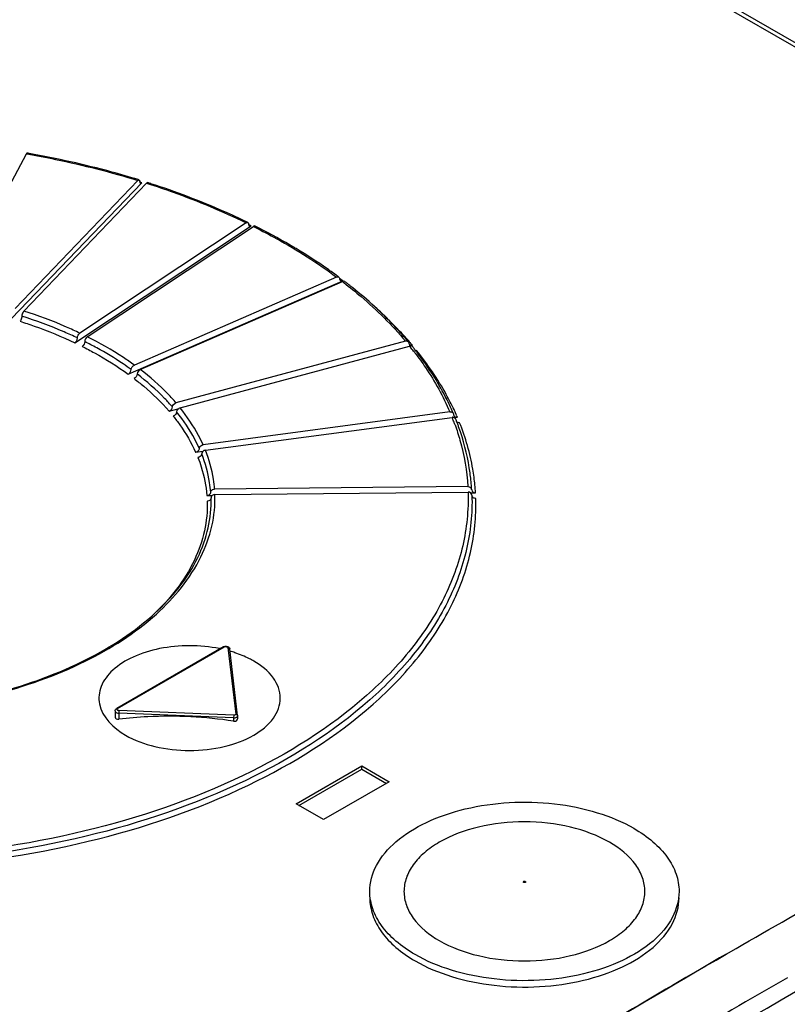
# Model space of a CAD drawing. Header units: inches. Extents: x 0 to 117, y 0 to 83.
# Tile 45 of 83: x 92.437 to 93.219, y 33.283 to 34.286. Entities that reach past the tile are written whole.
import ezdxf

# ---------------------------------------------------------------- set-up
doc = ezdxf.new("R2010")
doc.units = ezdxf.units.IN
doc.header["$LTSCALE"] = 6.431102
doc.header["$MEASUREMENT"] = 0
doc.layers.get('0').update_dxf_attribs({"linetype": 'CONTINUOUS'})

msp = doc.modelspace()

# ---------------------------------------------------------------- linework, layer by layer
at = {"color": 7, "linetype": 'CONTINUOUS'}
for p, q in [((94.0339, 33.796), (91.7065, 35.1396)), ((94.0254, 33.7963), (91.7064, 35.1352)), ((92.3681, 34.0066), (92.4435, 34.149)), ((92.4435, 34.149), (92.4441, 34.1489)), ((92.4284, 33.9811), (92.5611, 34.1193)), ((92.5572, 34.1217), (92.4322, 33.9915)), ((92.4409, 33.9888), (92.5659, 34.119)), ((92.5584, 34.1223), (92.5575, 34.1226)), ((92.5601, 34.1196), (92.559, 34.1199)), ((92.5592, 34.1205), (92.5592, 34.1196)), ((92.5592, 34.1196), (92.5595, 34.119)), ((92.5595, 34.119), (92.5599, 34.1187)), ((92.5611, 34.1193), (92.5601, 34.1196)), ((92.5659, 34.119), (92.5668, 34.1187)), ((92.4929, 33.9564), (92.6725, 34.0757)), ((92.6673, 34.0787), (92.4981, 33.9663)), ((92.5056, 33.9626), (92.6748, 34.075)), ((92.669, 34.079), (92.6677, 34.0796)), ((92.6712, 34.0763), (92.6698, 34.077)), ((92.6699, 34.0772), (92.67, 34.0763)), ((92.6725, 34.0757), (92.6712, 34.0763)), ((92.6748, 34.075), (92.6761, 34.0743)), ((92.6806, 34.0732), (92.6793, 34.0739)), ((92.7594, 34.0234), (92.5535, 33.9338)), ((92.7618, 34.0233), (92.7622, 34.023)), ((92.5472, 33.9246), (92.7657, 34.0197)), ((92.5595, 33.9293), (92.7654, 34.0189)), ((92.7626, 34.0215), (92.7627, 34.0206)), ((92.7627, 34.0206), (92.7634, 34.0198)), ((92.8297, 33.9582), (92.5959, 33.8953)), ((92.6002, 33.8902), (92.8339, 33.9531)), ((92.8332, 33.956), (92.8335, 33.9549)), ((92.835, 33.9532), (92.8368, 33.9537)), ((92.8359, 33.9548), (92.8352, 33.9556)), ((92.841, 33.9486), (92.84, 33.9484)), ((92.5888, 33.8869), (92.5991, 33.8897)), ((92.8749, 33.886), (92.6236, 33.8526)), ((92.8785, 33.8844), (92.8787, 33.8833)), ((92.8787, 33.8833), (92.8789, 33.8823)), ((92.8789, 33.8823), (92.8794, 33.8816)), ((92.8809, 33.8843), (92.8805, 33.8852)), ((92.8813, 33.8834), (92.8809, 33.8843)), ((92.8817, 33.8826), (92.8813, 33.8834)), ((92.6259, 33.847), (92.8772, 33.8805)), ((92.8794, 33.8802), (92.8826, 33.8806)), ((92.8799, 33.8733), (92.8801, 33.8728)), ((92.6159, 33.8451), (92.6237, 33.8461)), ((92.6336, 33.8071), (92.6352, 33.8074)), ((92.8931, 33.81), (92.6352, 33.8074)), ((92.6355, 33.8018), (92.8934, 33.8044)), ((92.8959, 33.8036), (92.901, 33.8037)), ((92.897, 33.807), (92.8971, 33.8067)), ((92.8985, 33.8044), (92.9001, 33.8038)), ((92.6274, 33.8009), (92.6291, 33.8013)), ((92.6274, 33.8009), (92.633, 33.801)), ((92.6317, 33.7947), (92.6316, 33.7985)), ((92.9012, 33.798), (92.8998, 33.7982)), ((92.6444, 33.6468), (92.5355, 33.584)), ((92.5365, 33.5839), (92.6454, 33.6467)), ((92.6488, 33.646), (92.6568, 33.5784)), ((92.6587, 33.577), (92.6507, 33.6446)), ((92.534, 33.5815), (92.534, 33.5751)), ((92.5378, 33.5819), (92.5377, 33.5813)), ((92.6547, 33.5772), (92.5378, 33.5819)), ((92.5376, 33.5792), (92.5376, 33.5731)), ((92.6545, 33.5744), (92.5376, 33.5792)), ((92.6547, 33.5772), (92.6545, 33.5744)), ((92.6545, 33.5744), (92.6545, 33.5712)), ((92.656, 33.5774), (92.6547, 33.5772)), ((92.6587, 33.577), (92.6587, 33.5767)), ((92.6587, 33.5767), (92.6587, 33.5734)), ((92.7184, 33.4869), (92.7852, 33.5255)), ((92.7212, 33.4853), (92.7852, 33.5223)), ((92.7852, 33.5223), (92.7852, 33.5255)), ((92.7852, 33.5255), (92.813, 33.5094)), ((92.7852, 33.5223), (92.8102, 33.5078)), ((92.813, 33.5094), (92.7462, 33.4709)), ((92.7462, 33.4709), (92.7184, 33.4869)), ((93.1564, 33.3339), (93.1664, 33.3397))]:
    msp.add_line(p, q, dxfattribs=at)
for centre, radius, start, end in [((92.2685, 33.1543), 1.0108, 79.8715, 79.9899), ((92.5541, 34.1205), 0.00502, 359.97, 2.6659), ((92.3069, 33.3064), 0.8538, 72.0242, 72.2543), ((92.6661, 34.0772), 0.00375, 359.9662, 3.5887), ((92.3787, 33.4818), 0.664, 63.081, 63.3494), ((92.4002, 33.5228), 0.6177, 59.1965, 63.0094), ((92.4158, 33.5493), 0.587, 58.9963, 59.1781), ((92.4653, 33.6237), 0.4976, 53.4217, 53.6469), ((92.4669, 33.617), 0.5014, 53.4152, 53.8657), ((92.7669, 34.0154), 0.00381, 109.7091, 113.5359), ((92.4751, 33.6399), 0.4774, 52.31, 52.5439), ((92.7642, 34.0232), 0.00381, 289.7099, 293.5359), ((92.4754, 33.6371), 0.4808, 52.1422, 52.5428), ((92.478, 33.6404), 0.4766, 51.9085, 52.1419), ((92.4815, 33.6449), 0.4709, 51.286, 51.9092), ((92.3335, 33.6197), 0.3781, 61.2749, 63.36), ((92.5626, 33.7232), 0.3583, 40.9384, 41.5679), ((92.5652, 33.7327), 0.3494, 40.044, 40.4555), ((92.5655, 33.7258), 0.3543, 40.6923, 40.9377), ((92.8354, 33.9558), 0.00217, 206.2345, 220.0249), ((92.5749, 33.7439), 0.3329, 38.5018, 38.9296), ((92.835, 33.949), 0.00428, 101.3832, 105.0807), ((92.5672, 33.7272), 0.3522, 40.4459, 40.6923), ((92.57, 33.7295), 0.3485, 40.0342, 40.2678), ((92.8357, 33.9578), 0.00428, 281.384, 285.0808), ((92.5788, 33.747), 0.3279, 37.5466, 38.5032), ((92.5749, 33.7407), 0.3369, 38.4149, 38.9279), ((92.5776, 33.7428), 0.3334, 37.9894, 38.4147), ((92.5821, 33.7495), 0.3237, 37.3326, 37.545), ((92.5807, 33.7452), 0.3295, 37.3287, 37.9898), ((92.6445, 33.7842), 0.2546, 23.1748, 23.8558), ((92.6453, 33.7791), 0.2581, 24.2966, 25.0684), ((92.6499, 33.7811), 0.253, 23.1635, 23.6352), ((92.8778, 33.8759), 0.00463, 94.0046, 97.5968), ((92.6512, 33.7901), 0.2434, 21.1052, 21.7986), ((92.6537, 33.7911), 0.2407, 19.9547, 21.106), ((92.8814, 33.8835), 0.00277, 222.4045, 232.4338), ((92.6505, 33.7867), 0.248, 21.3546, 21.7961), ((92.6516, 33.7871), 0.2469, 21.0708, 21.3545), ((92.6525, 33.7874), 0.2459, 20.6707, 21.0709), ((92.8819, 33.8852), 0.00463, 274.0053, 277.5969), ((92.6542, 33.7881), 0.2441, 19.8328, 20.6712), ((92.6152, 33.8499), 0.00485, 277.6469, 287.993), ((92.617, 33.8488), 0.00274, 354.8792, 359.9783), ((92.6803, 33.7947), 0.2171, 3.2582, 5.3864), ((92.6339, 33.8042), 0.00263, 174.7099, 179.9922), ((92.6287, 33.8042), 0.00262, 354.702, 359.9919), ((92.9009, 33.8084), 0.00476, 260.0333, 270.5752), ((92.6858, 33.7915), 0.2156, 3.2466, 5.3812), ((92.6276, 33.8001), 0.00481, 270.581, 274.1119), ((92.6121, 33.5054), 0.1424, 78.3102, 78.5804), ((92.6481, 33.6443), 0.00264, 6.7599, 12.3637), ((92.6163, 33.5217), 0.1256, 71.5791, 73.9665), ((92.5663, 33.5792), 0.0287, 175.714, 179.9388), ((92.5879, 33.1538), 0.4223, 92.8242, 96.8303), ((92.5887, 33.1347), 0.4414, 81.4191, 92.8051)]:
    msp.add_arc(centre, radius, start, end, dxfattribs=at)
for points, knots in [([(92.4442, 34.1497), (92.444, 34.1497), (92.4437, 34.1494), (92.4436, 34.1491), (92.4435, 34.149)], [0, 0, 0, 0, 0.635197, 1, 1, 1, 1]), ([(92.4441, 34.1489), (92.4538, 34.1472), (92.4919, 34.1398), (92.5296, 34.1303), (92.5572, 34.1217)], [0, 0, 0, 0, 0.254626, 1, 1, 1, 1]), ([(92.5575, 34.1226), (92.5486, 34.1253), (92.5119, 34.1359), (92.4746, 34.1442), (92.4463, 34.1493)], [0, 0, 0, 0, 0.245285, 1, 1, 1, 1]), ([(92.5584, 34.1223), (92.5588, 34.1221), (92.5591, 34.1215), (92.5591, 34.1209), (92.5591, 34.1207)], [0, 0, 0, 0, 0.664306, 1, 1, 1, 1]), ([(92.5668, 34.1187), (92.5756, 34.1159), (92.6098, 34.1043), (92.6432, 34.0904), (92.6673, 34.0787)], [0, 0, 0, 0, 0.257092, 1, 1, 1, 1]), ([(92.6677, 34.0796), (92.6601, 34.0833), (92.6283, 34.098), (92.5955, 34.1103), (92.5704, 34.1185)], [0, 0, 0, 0, 0.243121, 1, 1, 1, 1]), ([(92.6765, 34.0753), (92.6762, 34.0755), (92.6754, 34.0754), (92.6749, 34.0751), (92.6748, 34.075)], [0, 0, 0, 0, 0.699747, 1, 1, 1, 1]), ([(92.6761, 34.0743), (92.6836, 34.0705), (92.7124, 34.0553), (92.7401, 34.0378), (92.7594, 34.0234)], [0, 0, 0, 0, 0.259252, 1, 1, 1, 1]), ([(92.7602, 34.0245), (92.7569, 34.0269), (92.7432, 34.0367), (92.7291, 34.0459), (92.7182, 34.0524)], [0, 0, 0, 0, 0.245101, 1, 1, 1, 1]), ([(92.7594, 34.0234), (92.7597, 34.0235), (92.7604, 34.0237), (92.7614, 34.0236), (92.7618, 34.0233)], [0, 0, 0, 0, 0.288487, 1, 1, 1, 1]), ([(92.767, 34.0177), (92.7729, 34.0131), (92.7953, 33.9949), (92.8159, 33.9745), (92.8297, 33.9582)], [0, 0, 0, 0, 0.260487, 1, 1, 1, 1]), ([(92.8311, 33.9594), (92.8271, 33.9641), (92.81, 33.9831), (92.7911, 34.0003), (92.776, 34.0123)], [0, 0, 0, 0, 0.24142, 1, 1, 1, 1]), ([(92.439, 33.9836), (92.439, 33.9821), (92.4384, 33.9802), (92.4373, 33.9787), (92.4371, 33.9784)], [0, 0, 0, 0, 0.778151, 1, 1, 1, 1]), ([(92.4409, 33.9888), (92.4406, 33.9885), (92.4395, 33.9869), (92.439, 33.985), (92.439, 33.9836)], [0, 0, 0, 0, 0.221846, 1, 1, 1, 1]), ([(92.4955, 33.9614), (92.491, 33.9635), (92.4726, 33.9719), (92.4536, 33.9789), (92.439, 33.9836)], [0, 0, 0, 0, 0.243202, 1, 1, 1, 1]), ([(92.4981, 33.9663), (92.4936, 33.9684), (92.4749, 33.9769), (92.4556, 33.9841), (92.4409, 33.9888)], [0, 0, 0, 0, 0.24319, 1, 1, 1, 1]), ([(92.8306, 33.9609), (92.8283, 33.9634), (92.819, 33.9737), (92.809, 33.9834), (92.8013, 33.9905)], [0, 0, 0, 0, 0.245104, 1, 1, 1, 1]), ([(92.4371, 33.9784), (92.4419, 33.9768), (92.4609, 33.9704), (92.4795, 33.9628), (92.4929, 33.9564)], [0, 0, 0, 0, 0.256676, 1, 1, 1, 1]), ([(92.5535, 33.9338), (92.5498, 33.9364), (92.5345, 33.947), (92.5182, 33.9563), (92.5056, 33.9626)], [0, 0, 0, 0, 0.241276, 1, 1, 1, 1]), ([(92.5004, 33.9528), (92.5046, 33.9507), (92.5208, 33.9422), (92.5362, 33.9325), (92.5472, 33.9246)], [0, 0, 0, 0, 0.258781, 1, 1, 1, 1]), ([(92.8297, 33.9582), (92.83, 33.9583), (92.831, 33.9585), (92.8322, 33.9581), (92.8327, 33.9575)], [0, 0, 0, 0, 0.283229, 1, 1, 1, 1]), ([(92.8338, 33.9544), (92.8342, 33.9539), (92.8353, 33.9535), (92.8363, 33.9536), (92.8365, 33.9536)], [0, 0, 0, 0, 0.719509, 1, 1, 1, 1]), ([(92.837, 33.9523), (92.8365, 33.9529), (92.8354, 33.9533), (92.8344, 33.9532), (92.8342, 33.9531)], [0, 0, 0, 0, 0.719046, 1, 1, 1, 1]), ([(92.5503, 33.9292), (92.5476, 33.9312), (92.5362, 33.9391), (92.5244, 33.9463), (92.5152, 33.9513)], [0, 0, 0, 0, 0.243247, 1, 1, 1, 1]), ([(92.8395, 33.9459), (92.8432, 33.9411), (92.8567, 33.9223), (92.8681, 33.9019), (92.8749, 33.886)], [0, 0, 0, 0, 0.258628, 1, 1, 1, 1]), ([(92.8791, 33.8884), (92.8766, 33.8936), (92.8659, 33.9148), (92.8523, 33.9346), (92.841, 33.9486)], [0, 0, 0, 0, 0.242057, 1, 1, 1, 1]), ([(92.8773, 33.8871), (92.8751, 33.8921), (92.8653, 33.9124), (92.853, 33.9315), (92.8427, 33.945)], [0, 0, 0, 0, 0.242881, 1, 1, 1, 1]), ([(92.5923, 33.8911), (92.5898, 33.8941), (92.5787, 33.9062), (92.5662, 33.9171), (92.5563, 33.9247)], [0, 0, 0, 0, 0.240363, 1, 1, 1, 1]), ([(92.5959, 33.8953), (92.5933, 33.8983), (92.5821, 33.9106), (92.5695, 33.9216), (92.5595, 33.9293)], [0, 0, 0, 0, 0.240348, 1, 1, 1, 1]), ([(92.5532, 33.9201), (92.5565, 33.9175), (92.5692, 33.9074), (92.5809, 33.896), (92.5888, 33.8869)], [0, 0, 0, 0, 0.260068, 1, 1, 1, 1]), ([(92.6197, 33.8488), (92.6183, 33.852), (92.6118, 33.8652), (92.6036, 33.8774), (92.5966, 33.886)], [0, 0, 0, 0, 0.241666, 1, 1, 1, 1]), ([(92.6236, 33.8526), (92.6221, 33.8558), (92.6156, 33.8691), (92.6072, 33.8814), (92.6002, 33.8902)], [0, 0, 0, 0, 0.241656, 1, 1, 1, 1]), ([(92.8749, 33.886), (92.8753, 33.8861), (92.8766, 33.8861), (92.8781, 33.8853), (92.8785, 33.8844)], [0, 0, 0, 0, 0.281933, 1, 1, 1, 1]), ([(92.593, 33.8818), (92.5954, 33.8789), (92.6041, 33.8674), (92.6115, 33.8549), (92.6159, 33.8451)], [0, 0, 0, 0, 0.259351, 1, 1, 1, 1]), ([(92.8808, 33.8788), (92.8805, 33.8796), (92.8791, 33.8805), (92.8778, 33.8806), (92.8775, 33.8806)], [0, 0, 0, 0, 0.719226, 1, 1, 1, 1]), ([(92.8801, 33.8728), (92.882, 33.8677), (92.8885, 33.8473), (92.8922, 33.826), (92.8931, 33.81)], [0, 0, 0, 0, 0.254449, 1, 1, 1, 1]), ([(92.9004, 33.8117), (92.8999, 33.817), (92.897, 33.8387), (92.8909, 33.8599), (92.8848, 33.8751)], [0, 0, 0, 0, 0.246448, 1, 1, 1, 1]), ([(92.8964, 33.815), (92.896, 33.8198), (92.8936, 33.8387), (92.8887, 33.8574), (92.8838, 33.8709)], [0, 0, 0, 0, 0.247219, 1, 1, 1, 1]), ([(92.6197, 33.8488), (92.6197, 33.8502), (92.6213, 33.852), (92.6231, 33.8525), (92.6236, 33.8526)], [0, 0, 0, 0, 0.725456, 1, 1, 1, 1]), ([(92.6167, 33.8453), (92.6171, 33.8454), (92.6185, 33.846), (92.6196, 33.8475), (92.6197, 33.8486)], [0, 0, 0, 0, 0.272718, 1, 1, 1, 1]), ([(92.6221, 33.8433), (92.6221, 33.842), (92.6205, 33.8401), (92.6187, 33.8396), (92.6182, 33.8396)], [0, 0, 0, 0, 0.725453, 1, 1, 1, 1]), ([(92.6259, 33.847), (92.6254, 33.847), (92.6236, 33.8465), (92.6221, 33.8447), (92.6221, 33.8433)], [0, 0, 0, 0, 0.274544, 1, 1, 1, 1]), ([(92.6313, 33.8042), (92.631, 33.8075), (92.6295, 33.8208), (92.6258, 33.8339), (92.6221, 33.8433)], [0, 0, 0, 0, 0.246429, 1, 1, 1, 1]), ([(92.6352, 33.8074), (92.635, 33.8108), (92.6334, 33.8243), (92.6297, 33.8375), (92.6259, 33.847)], [0, 0, 0, 0, 0.246429, 1, 1, 1, 1]), ([(92.6182, 33.8396), (92.6195, 33.8364), (92.624, 33.8239), (92.6266, 33.8108), (92.6274, 33.8009)], [0, 0, 0, 0, 0.255223, 1, 1, 1, 1]), ([(92.8934, 33.8044), (92.8939, 33.7861), (92.8901, 33.7485), (92.87, 33.6941), (92.8362, 33.6424), (92.7716, 33.5759), (92.6604, 33.5071), (92.4997, 33.4528), (92.319, 33.4273), (92.1332, 33.4326), (91.9578, 33.4683), (91.8505, 33.5133), (91.8033, 33.5411)], [0, 0, 0, 0, 0.042877, 0.087369, 0.134994, 0.186752, 0.303773, 0.437529, 0.582195, 0.729709, 0.871479, 1, 1, 1, 1]), ([(92.6313, 33.8044), (92.6314, 33.8053), (92.6322, 33.8064), (92.6333, 33.807), (92.6336, 33.8071)], [0, 0, 0, 0, 0.725713, 1, 1, 1, 1]), ([(92.8931, 33.81), (92.8941, 33.81), (92.8959, 33.8096), (92.897, 33.8078), (92.897, 33.807)], [0, 0, 0, 0, 0.534711, 1, 1, 1, 1]), ([(92.8973, 33.8012), (92.8973, 33.802), (92.8963, 33.8039), (92.8943, 33.8044), (92.8934, 33.8044)], [0, 0, 0, 0, 0.464232, 1, 1, 1, 1]), ([(91.7984, 33.5311), (91.8462, 33.503), (91.9549, 33.4575), (92.1324, 33.4216), (92.3204, 33.4163), (92.5032, 33.4422), (92.6656, 33.4972), (92.7781, 33.5668), (92.8434, 33.6341), (92.8776, 33.6864), (92.898, 33.7415), (92.9018, 33.7795), (92.9012, 33.798)], [0, 0, 0, 0, 0.1286, 0.27041, 0.417926, 0.562567, 0.696285, 0.813273, 0.865019, 0.912637, 0.957125, 1, 1, 1, 1]), ([(92.8973, 33.8012), (92.8979, 33.7828), (92.894, 33.745), (92.8738, 33.6902), (92.8397, 33.6382), (92.7748, 33.5713), (92.6628, 33.502), (92.5012, 33.4475), (92.3194, 33.4218), (92.1324, 33.4271), (91.956, 33.463), (91.848, 33.5083), (91.8005, 33.5363)], [0, 0, 0, 0, 0.042877, 0.087369, 0.134994, 0.186752, 0.303773, 0.437529, 0.582195, 0.729709, 0.871479, 1, 1, 1, 1]), ([(91.9974, 33.6397), (92.0259, 33.6241), (92.0899, 33.599), (92.1936, 33.5798), (92.3025, 33.5782), (92.4078, 33.5944), (92.5011, 33.6271), (92.5753, 33.6739), (92.6177, 33.7251), (92.6337, 33.7691), (92.6359, 33.7911), (92.6355, 33.8018)], [0, 0, 0, 0, 0.130348, 0.27306, 0.420673, 0.564837, 0.697821, 0.814144, 0.912697, 0.957131, 1, 1, 1, 1]), ([(92.0034, 33.6377), (92.0316, 33.6227), (92.0946, 33.5987), (92.1964, 33.5804), (92.303, 33.5791), (92.4061, 33.5949), (92.4975, 33.6267), (92.5703, 33.6719), (92.6124, 33.7211), (92.6289, 33.7634), (92.6317, 33.7845), (92.6317, 33.7947)], [0, 0, 0, 0, 0.130926, 0.273999, 0.421789, 0.566077, 0.699224, 0.815669, 0.913932, 0.957878, 1, 1, 1, 1]), ([(92.6277, 33.7952), (92.628, 33.7851), (92.626, 33.7643), (92.6114, 33.7227), (92.5899, 33.6956), (92.573, 33.6797)], [0, 0, 0, 0, 0.231696, 0.471299, 1, 1, 1, 1]), ([(92.6316, 33.7985), (92.6316, 33.7977), (92.6307, 33.7959), (92.6289, 33.7953), (92.628, 33.7953)], [0, 0, 0, 0, 0.465672, 1, 1, 1, 1]), ([(92.6355, 33.8018), (92.6345, 33.8017), (92.6326, 33.8012), (92.6316, 33.7994), (92.6316, 33.7985)], [0, 0, 0, 0, 0.535265, 1, 1, 1, 1]), ([(92.8998, 33.7982), (92.8994, 33.7983), (92.8982, 33.7988), (92.8973, 33.8002), (92.8973, 33.8012)], [0, 0, 0, 0, 0.278097, 1, 1, 1, 1]), ([(93.1664, 33.3397), (93.2377, 33.3808), (93.5183, 33.5384), (93.8066, 33.6825), (94.0252, 33.7807)], [0, 0, 0, 0, 0.255465, 1, 1, 1, 1]), ([(92.3308, 32.7164), (92.6199, 32.9235), (93.201, 33.3015), (93.8184, 33.6178), (94.1264, 33.753)], [0, 0, 0, 0, 0.513919, 1, 1, 1, 1]), ([(94.1982, 33.7357), (93.8856, 33.5979), (93.2582, 33.2758), (92.6668, 32.8921), (92.372, 32.6818)], [0, 0, 0, 0, 0.485381, 1, 1, 1, 1]), ([(92.3742, 32.6786), (92.6689, 32.889), (93.2599, 33.2727), (93.887, 33.5951), (94.1994, 33.733)], [0, 0, 0, 0, 0.514643, 1, 1, 1, 1]), ([(92.6403, 33.645), (92.6303, 33.647), (92.6098, 33.6489), (92.5798, 33.6461), (92.5529, 33.6379), (92.5318, 33.625), (92.5183, 33.608), (92.5153, 33.58), (92.5325, 33.5638), (92.5445, 33.5569)], [0, 0, 0, 0, 0.158132, 0.316263, 0.462915, 0.589551, 0.694344, 0.786795, 1, 1, 1, 1]), ([(92.6471, 33.647), (92.6473, 33.647), (92.6479, 33.6469), (92.6487, 33.6465), (92.6488, 33.646)], [0, 0, 0, 0, 0.312516, 1, 1, 1, 1]), ([(92.5445, 33.5569), (92.5538, 33.5516), (92.5753, 33.5437), (92.6098, 33.54), (92.6443, 33.5438), (92.6741, 33.5546), (92.6959, 33.5714), (92.705, 33.5946), (92.6959, 33.6179), (92.6828, 33.6279), (92.6751, 33.6323)], [0, 0, 0, 0, 0.138747, 0.292447, 0.446146, 0.584893, 0.699203, 0.792446, 0.885689, 1, 1, 1, 1]), ([(92.6751, 33.6323), (92.6737, 33.6332), (92.6675, 33.6365), (92.661, 33.6391), (92.656, 33.6408)], [0, 0, 0, 0, 0.239435, 1, 1, 1, 1]), ([(92.534, 33.5815), (92.534, 33.5812), (92.5346, 33.5797), (92.5364, 33.5792), (92.5376, 33.5792)], [0, 0, 0, 0, 0.192477, 1, 1, 1, 1]), ([(92.5378, 33.5819), (92.5372, 33.582), (92.5361, 33.5822), (92.5359, 33.5834), (92.5363, 33.5837), (92.5365, 33.5839)], [0, 0, 0, 0, 0.565759, 0.762682, 1, 1, 1, 1]), ([(92.534, 33.5751), (92.534, 33.5744), (92.5351, 33.573), (92.5368, 33.573), (92.5376, 33.5731)], [0, 0, 0, 0, 0.423674, 1, 1, 1, 1]), ([(92.6545, 33.5744), (92.6551, 33.5744), (92.6566, 33.5745), (92.6587, 33.5756), (92.6587, 33.5767)], [0, 0, 0, 0, 0.319983, 1, 1, 1, 1]), ([(92.6545, 33.5712), (92.6555, 33.571), (92.6574, 33.5711), (92.6587, 33.5727), (92.6587, 33.5734)], [0, 0, 0, 0, 0.57385, 1, 1, 1, 1]), ([(92.7933, 33.3977), (92.7933, 33.4068), (92.7988, 33.4265), (92.8203, 33.4508), (92.8519, 33.4701), (92.8914, 33.4833), (92.9356, 33.4895), (92.9811, 33.4883), (93.0241, 33.4796), (93.0505, 33.4688), (93.0622, 33.462)], [0, 0, 0, 0, 0.086933, 0.186405, 0.303797, 0.437613, 0.582117, 0.729433, 0.87118, 1, 1, 1, 1]), ([(93.0375, 33.4478), (93.0252, 33.4549), (92.9966, 33.4653), (92.9508, 33.4703), (92.905, 33.4653), (92.8705, 33.4528), (92.849, 33.438), (92.8373, 33.4257), (92.8299, 33.4121), (92.8273, 33.3977), (92.8299, 33.3833), (92.8403, 33.3643), (92.854, 33.3535), (92.8641, 33.3477)], [0, 0, 0, 0, 0.138337, 0.291581, 0.444826, 0.583162, 0.643654, 0.697768, 0.746441, 0.791898, 0.837354, 0.886027, 1, 1, 1, 1]), ([(93.0622, 33.462), (93.0691, 33.458), (93.0816, 33.4494), (93.0966, 33.4337), (93.1061, 33.4162), (93.1083, 33.4037), (93.1083, 33.3977)], [0, 0, 0, 0, 0.289801, 0.549051, 0.782229, 1, 1, 1, 1]), ([(92.8641, 33.3477), (92.8764, 33.3406), (92.905, 33.3302), (92.9508, 33.3252), (92.9966, 33.3302), (93.0312, 33.3427), (93.0527, 33.3575), (93.0644, 33.3698), (93.0717, 33.3833), (93.0743, 33.3977), (93.0717, 33.4121), (93.0614, 33.4312), (93.0477, 33.442), (93.0375, 33.4478)], [0, 0, 0, 0, 0.138337, 0.291581, 0.444826, 0.583162, 0.643654, 0.697768, 0.746441, 0.791898, 0.837354, 0.886027, 1, 1, 1, 1]), ([(92.95, 33.4069), (92.9498, 33.407), (92.9494, 33.4074), (92.95, 33.408), (92.9508, 33.4081), (92.9514, 33.408), (92.9517, 33.4079)], [0, 0, 0, 0, 0.20043, 0.397345, 0.698694, 1, 1, 1, 1]), ([(92.9517, 33.4079), (92.9519, 33.4078), (92.9522, 33.4074), (92.9517, 33.4067), (92.9509, 33.4067), (92.9502, 33.4067), (92.95, 33.4069)], [0, 0, 0, 0, 0.200404, 0.397287, 0.698691, 1, 1, 1, 1]), ([(92.8395, 33.3334), (92.8326, 33.3374), (92.82, 33.3461), (92.805, 33.3618), (92.7956, 33.3792), (92.7933, 33.3917), (92.7933, 33.3977)], [0, 0, 0, 0, 0.289801, 0.549051, 0.782229, 1, 1, 1, 1]), ([(92.7933, 33.3913), (92.7933, 33.3853), (92.7956, 33.3728), (92.805, 33.3554), (92.82, 33.3396), (92.8326, 33.331), (92.8395, 33.327)], [0, 0, 0, 0, 0.217771, 0.450949, 0.710199, 1, 1, 1, 1]), ([(93.1083, 33.3977), (93.1083, 33.3887), (93.1028, 33.369), (93.0814, 33.3446), (93.0498, 33.3254), (93.0103, 33.3122), (92.966, 33.306), (92.9205, 33.3072), (92.8775, 33.3158), (92.8511, 33.3267), (92.8395, 33.3334)], [0, 0, 0, 0, 0.086933, 0.186405, 0.303797, 0.437613, 0.582117, 0.729433, 0.87118, 1, 1, 1, 1]), ([(92.8395, 33.327), (92.8511, 33.3203), (92.8775, 33.3094), (92.9205, 33.3008), (92.966, 33.2995), (93.0103, 33.3057), (93.0498, 33.3189), (93.0814, 33.3382), (93.1028, 33.3626), (93.1083, 33.3822), (93.1083, 33.3913)], [0, 0, 0, 0, 0.12882, 0.270567, 0.417883, 0.562387, 0.696203, 0.813595, 0.913067, 1, 1, 1, 1]), ([(93.1564, 33.3339), (93.0833, 33.2917), (92.7869, 33.1157), (92.4989, 32.9256), (92.2864, 32.7754)], [0, 0, 0, 0, 0.244908, 1, 1, 1, 1]), ([(92.287, 32.7745), (92.3587, 32.8252), (92.6421, 33.0215), (92.9341, 33.2052), (93.1564, 33.3339)], [0, 0, 0, 0, 0.254922, 1, 1, 1, 1]), ([(93.2186, 33.3099), (93.143, 33.2663), (92.8368, 33.0842), (92.54, 32.8865), (92.3215, 32.7299)], [0, 0, 0, 0, 0.245071, 1, 1, 1, 1])]:
    msp.add_open_spline(points, degree=3, knots=knots, dxfattribs=at)
for points in [[(92.5572, 34.1217), (92.5576, 34.122), (92.558, 34.1224), (92.5584, 34.1223)], [(92.5599, 34.1187), (92.5603, 34.1186), (92.5608, 34.119), (92.5611, 34.1193)], [(92.5671, 34.1195), (92.5667, 34.1197), (92.5662, 34.1193), (92.5659, 34.119)], [(92.6673, 34.0787), (92.6678, 34.079), (92.6685, 34.0793), (92.669, 34.079)], [(92.669, 34.079), (92.6696, 34.0787), (92.6698, 34.078), (92.6699, 34.0774)], [(92.67, 34.0763), (92.6701, 34.0759), (92.6704, 34.0755), (92.6707, 34.0754)], [(92.6707, 34.0754), (92.6712, 34.0751), (92.672, 34.0754), (92.6725, 34.0757)], [(92.7622, 34.023), (92.7625, 34.0226), (92.7626, 34.022), (92.7626, 34.0215)], [(92.7634, 34.0198), (92.7639, 34.0193), (92.7648, 34.0193), (92.7655, 34.0196)], [(92.7678, 34.0188), (92.7672, 34.0192), (92.7663, 34.0192), (92.7657, 34.019)], [(92.4955, 33.9614), (92.4955, 33.9632), (92.4965, 33.9653), (92.4981, 33.9663)], [(92.5056, 33.9626), (92.504, 33.9616), (92.503, 33.9596), (92.503, 33.9577)], [(92.4929, 33.9564), (92.4945, 33.9575), (92.4955, 33.9595), (92.4955, 33.9614)], [(92.503, 33.9577), (92.503, 33.9558), (92.502, 33.9538), (92.5004, 33.9528)], [(92.8327, 33.9575), (92.833, 33.9571), (92.8332, 33.9565), (92.8332, 33.956)], [(92.5503, 33.9292), (92.5503, 33.931), (92.5518, 33.933), (92.5535, 33.9338)], [(92.5472, 33.9246), (92.5489, 33.9253), (92.5503, 33.9273), (92.5503, 33.9292)], [(92.5563, 33.9247), (92.5563, 33.9228), (92.5549, 33.9208), (92.5532, 33.9201)], [(92.5595, 33.9293), (92.5578, 33.9285), (92.5563, 33.9265), (92.5563, 33.9247)], [(92.5923, 33.8911), (92.5923, 33.8929), (92.5941, 33.8948), (92.5959, 33.8953)], [(92.5888, 33.8869), (92.5905, 33.8874), (92.5923, 33.8893), (92.5923, 33.8911)], [(92.5966, 33.886), (92.5966, 33.8842), (92.5948, 33.8823), (92.593, 33.8818)], [(92.6002, 33.8902), (92.5984, 33.8897), (92.5966, 33.8878), (92.5966, 33.886)], [(92.8797, 33.8813), (92.8804, 33.8808), (92.8814, 33.8806), (92.8823, 33.8806)], [(92.8848, 33.8751), (92.8838, 33.875), (92.8827, 33.8752), (92.8819, 33.8758)], [(92.6291, 33.8013), (92.6301, 33.8017), (92.6312, 33.8028), (92.6313, 33.8039)], [(92.8971, 33.8067), (92.8971, 33.8058), (92.8978, 33.8049), (92.8985, 33.8044)], [(92.6444, 33.6468), (92.6454, 33.6474), (92.6467, 33.6475), (92.6479, 33.6473)], [(92.6454, 33.6467), (92.6451, 33.6469), (92.6447, 33.647), (92.6444, 33.6468)], [(92.6454, 33.6467), (92.6459, 33.647), (92.6465, 33.6471), (92.6471, 33.647)], [(92.6479, 33.6473), (92.6491, 33.6471), (92.6504, 33.6461), (92.6507, 33.6449)], [(92.6507, 33.6446), (92.6506, 33.6454), (92.6496, 33.646), (92.6488, 33.646)], [(92.534, 33.5815), (92.534, 33.5824), (92.5347, 33.5835), (92.5355, 33.584)], [(92.5365, 33.5839), (92.5362, 33.584), (92.5358, 33.5841), (92.5355, 33.584)], [(92.6568, 33.5784), (92.6568, 33.578), (92.6564, 33.5776), (92.656, 33.5774)], [(92.6568, 33.5784), (92.6576, 33.5784), (92.6586, 33.5778), (92.6587, 33.577)]]:
    msp.add_open_spline(points, degree=3, dxfattribs=at)

doc.saveas('drawing.dxf')
